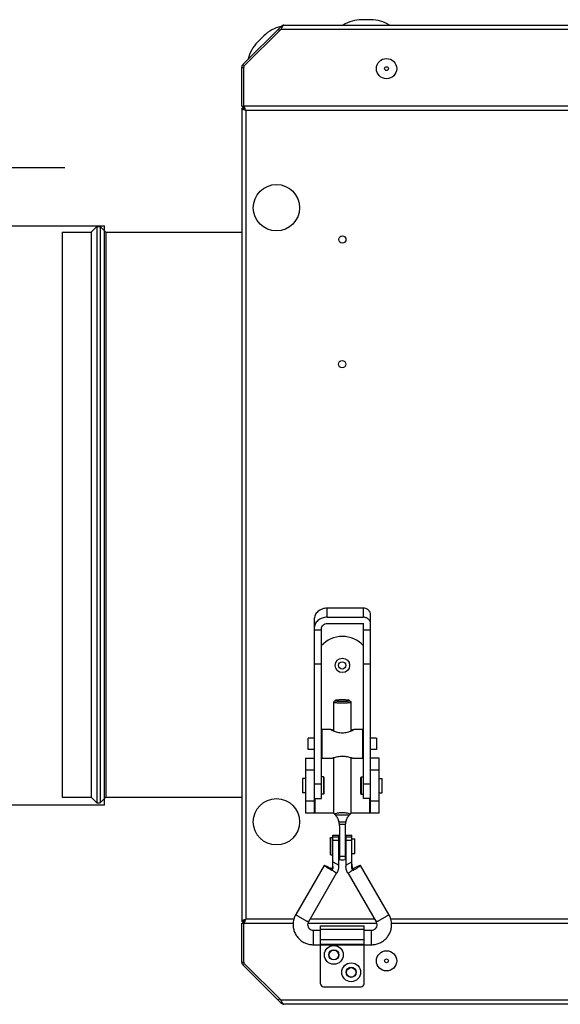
# Model space of a CAD drawing. Header units: millimetres. Extents: x 295542 to 440356, y 17772 to 133669.
# Tile 14 of 73: x 314569 to 314756, y 22047 to 22387. Entities that reach past the tile are written whole.
import ezdxf

# ---------------------------------------------------------------- set-up
doc = ezdxf.new("R2010")
doc.units = ezdxf.units.MM
doc.layers.add('0_centrale', color=130, linetype='Continuous')
doc.layers.add('FLUID-N1', color=7, linetype='Continuous')

# ---------------------------------------------------------------- blocks, each defined once
blk = doc.blocks.new('*U415')
at = {"color": 160, "linetype": 'Continuous', "lineweight": -2}
for p, q in [((-100, 0, 100), (-100, 0, -100)), ((100, 0, -100), (100, 0, 100))]:
    blk.add_line(p, q, dxfattribs=at)
at = {"color": 0, "linetype": 'ByBlock', "lineweight": -2}
for p, q in [((100, 0, -100), (-100, 0, -100)), ((-100, 0, 100), (-50, 0, 100)), ((-50, 0, 100), (-4, 0, 100)), ((72.12, 0, 120), (-12.73, 0, 120)), ((-4, 0, 100), (-4, 0, 124)), ((4, 0, 124), (-4, 0, 124)), ((-4, 0, 100), (4, 0, 100)), ((4, 0, 124), (4, 0, 100)), ((4, 0, 100), (50, 0, 100)), ((50, 0, 100), (100, 0, 100)), ((86.27, 0, 120), (72.12, 0, 120))]:
    blk.add_line(p, q, dxfattribs=at)

msp = doc.modelspace()

# ---------------------------------------------------------------- linework, layer by layer
at = {"layer": '0_centrale'}
for p, q in [((314690.573, 22386.679, -38274), (314687.478, 22386.679, -38274)), ((314646.435, 22371.188, -38274), (314659.615, 22384.368, -38274)), ((314646.93, 22370.693, -38274), (314659.615, 22383.378, -38274)), ((314658.625, 22383.378, -38274), (314659.12, 22382.883, -38274)), ((314659.615, 22384.368, -38274), (314659.932, 22384.051, -38274)), ((314659.615, 22383.378, -38274), (315382.435, 22383.378, -38274)), ((314660.605, 22384.778, -38274), (315381.445, 22384.778, -38274)), ((314653.701, 22381.142, -38274), (314651.513, 22378.954, -38274)), ((314646.025, 22370.198, -38274), (314646.725, 22370.198, -38274)), ((314646.025, 22356.778, -38274), (314646.025, 22370.198, -38274)), ((314646.435, 22371.188, -38274), (314646.93, 22370.693, -38274)), ((314646.725, 22370.198, -38274), (314646.93, 22370.693, -38274)), ((314646.725, 22356.778, -38274), (314646.725, 22370.198, -38274)), ((314646.025, 22356.778, -38274), (314646.725, 22356.778, -38274)), ((314646.025, 22356.078, -38274), (314646.725, 22356.078, -38274)), ((314646.025, 22356.078, -38274), (314646.025, 22075.478, -38274)), ((315395.325, 22356.778, -38274), (314646.725, 22356.778, -38274)), ((314646.725, 22356.778, -38274), (314646.725, 22356.078, -38274)), ((315394.625, 22355.378, -38274), (314647.425, 22355.378, -38274)), ((314647.425, 22355.378, -38274), (314647.425, 22076.178, -38274)), ((314594.025, 22313.278, -38274), (314596.025, 22315.278, -38274)), ((314596.025, 22315.278, -38274), (314597.155, 22315.278, -38274)), ((314596.025, 22315.278, -38274), (314596.025, 22116.278, -38274)), ((314597.155, 22315.278, -38274), (314599.155, 22313.278, -38274)), ((314597.155, 22315.278, -38274), (314597.155, 22116.278, -38274)), ((314584.025, 22313.278, -38274), (314594.025, 22313.278, -38274)), ((314584.025, 22313.278, -38274), (314584.025, 22118.278, -38274)), ((314594.025, 22313.278, -38274), (314594.025, 22118.278, -38274)), ((314599.155, 22313.278, -38274), (314646.025, 22313.278, -38274)), ((314599.155, 22313.278, -38274), (314599.155, 22118.278, -38274)), ((314687.925, 22183.532, -38274), (314675.525, 22183.532, -38274)), ((314675.525, 22180.411, -38274), (314675.525, 22183.532, -38274)), ((314687.925, 22183.532, -38274), (314687.925, 22180.411, -38274)), ((314671.025, 22179.585, -38274), (314671.025, 22124.378, -38274)), ((314675.525, 22180.411, -38274), (314687.925, 22180.411, -38274)), ((314690.525, 22124.365, -38274), (314690.525, 22181.251, -38274)), ((314671.025, 22176.002, -38274), (314673.525, 22176.002, -38274)), ((314673.525, 22117.778, -38274), (314673.525, 22176.464, -38274)), ((314675.525, 22178.218, -38274), (314687.925, 22178.218, -38274)), ((314688.025, 22117.778, -38274), (314688.025, 22178.131, -38274)), ((314688.025, 22176.002, -38274), (314690.525, 22176.002, -38274)), ((314673.525, 22164.203, -38274), (314671.025, 22164.203, -38274)), ((314690.525, 22164.203, -38274), (314688.025, 22164.203, -38274)), ((314678.27, 22151.628, -38274), (314677.789, 22151.152, -38274)), ((314678.287, 22151.645, -38274), (314678.275, 22151.623, -38274)), ((314683.275, 22151.623, -38274), (314683.264, 22151.645, -38274)), ((314683.281, 22151.628, -38274), (314683.762, 22151.152, -38274)), ((314677.789, 22151.152, -38274), (314677.775, 22151.125, -38274)), ((314677.775, 22151.125, -38274), (314677.775, 22141.08, -38274)), ((314683.775, 22151.125, -38274), (314683.762, 22151.152, -38274)), ((314683.775, 22141.08, -38274), (314683.775, 22151.125, -38274)), ((314676.826, 22141.69, -38274), (314673.775, 22141.69, -38274)), ((314673.775, 22131.69, -38274), (314673.775, 22141.69, -38274)), ((314687.775, 22141.69, -38274), (314684.725, 22141.69, -38274)), ((314687.775, 22141.69, -38274), (314687.775, 22131.69, -38274)), ((314671.025, 22138.69, -38274), (314669.025, 22138.69, -38274)), ((314669.025, 22134.69, -38274), (314669.025, 22138.69, -38274)), ((314673.775, 22138.69, -38274), (314673.525, 22138.69, -38274)), ((314688.025, 22138.69, -38274), (314687.775, 22138.69, -38274)), ((314692.525, 22138.69, -38274), (314690.525, 22138.69, -38274)), ((314692.525, 22138.69, -38274), (314692.525, 22134.69, -38274)), ((314671.025, 22134.69, -38274), (314669.025, 22134.69, -38274)), ((314673.775, 22134.69, -38274), (314673.525, 22134.69, -38274)), ((314688.025, 22134.69, -38274), (314687.775, 22134.69, -38274)), ((314692.525, 22134.69, -38274), (314690.525, 22134.69, -38274)), ((314668.035, 22131.778, -38274), (314671.035, 22131.778, -38274)), ((314668.035, 22131.778, -38274), (314668.035, 22112.778, -38274)), ((314676.826, 22131.69, -38274), (314673.775, 22131.69, -38274)), ((314677.775, 22131.93, -38274), (314677.775, 22112.798, -38274)), ((314683.775, 22112.798, -38274), (314683.775, 22131.93, -38274)), ((314687.775, 22131.69, -38274), (314684.725, 22131.69, -38274)), ((314693.515, 22131.778, -38274), (314690.515, 22131.778, -38274)), ((314693.515, 22112.778, -38274), (314693.515, 22131.778, -38274)), ((314671.035, 22127.563, -38274), (314668.035, 22127.563, -38274)), ((314671.035, 22127.563, -38274), (314671.035, 22112.778, -38274)), ((314693.515, 22127.563, -38274), (314690.515, 22127.563, -38274)), ((314690.515, 22112.778, -38274), (314690.515, 22127.563, -38274)), ((314668.025, 22124.778, -38274), (314667.025, 22124.778, -38274)), ((314667.025, 22124.778, -38274), (314667.025, 22119.778, -38274)), ((314674.225, 22125.278, -38274), (314673.525, 22125.278, -38274)), ((314674.525, 22124.978, -38274), (314674.225, 22125.278, -38274)), ((314674.225, 22125.278, -38274), (314674.225, 22119.278, -38274)), ((314674.525, 22119.578, -38274), (314674.525, 22124.977, -38274)), ((314687.025, 22124.978, -38274), (314687.325, 22125.278, -38274)), ((314687.025, 22124.977, -38274), (314687.025, 22119.578, -38274)), ((314687.325, 22125.278, -38274), (314688.025, 22125.278, -38274)), ((314687.325, 22119.278, -38274), (314687.325, 22125.278, -38274)), ((314693.525, 22124.778, -38274), (314694.525, 22124.778, -38274)), ((314694.525, 22119.778, -38274), (314694.525, 22124.778, -38274)), ((314673.525, 22122.772, -38274), (314671.025, 22122.772, -38274)), ((314690.525, 22122.772, -38274), (314688.025, 22122.772, -38274)), ((314584.025, 22118.278, -38274), (314594.025, 22118.278, -38274)), ((314594.025, 22118.278, -38274), (314596.025, 22116.278, -38274)), ((314597.155, 22116.278, -38274), (314599.155, 22118.278, -38274)), ((314599.155, 22118.278, -38274), (314646.025, 22118.278, -38274)), ((314668.025, 22119.778, -38274), (314667.025, 22119.778, -38274)), ((314671.025, 22117.778, -38274), (314673.525, 22117.778, -38274)), ((314671.235, 22117.778, -38274), (314671.235, 22112.778, -38274)), ((314674.225, 22119.278, -38274), (314673.525, 22119.278, -38274)), ((314674.525, 22119.578, -38274), (314674.225, 22119.278, -38274)), ((314687.025, 22119.578, -38274), (314687.325, 22119.278, -38274)), ((314687.325, 22119.278, -38274), (314688.025, 22119.278, -38274)), ((314690.525, 22117.778, -38274), (314688.025, 22117.778, -38274)), ((314690.315, 22112.778, -38274), (314690.315, 22117.778, -38274)), ((314693.525, 22119.778, -38274), (314694.525, 22119.778, -38274)), ((314596.025, 22116.278, -38274), (314597.155, 22116.278, -38274)), ((314668.035, 22116.993, -38274), (314671.035, 22116.993, -38274)), ((314690.515, 22116.993, -38274), (314693.515, 22116.993, -38274)), ((314677.775, 22112.778, -38274), (314668.035, 22112.778, -38274)), ((314693.515, 22112.778, -38274), (314683.775, 22112.778, -38274)), ((314679.775, 22108.406, -38274), (314679.775, 22096.612, -38274)), ((314681.775, 22108.406, -38274), (314681.775, 22096.612, -38274)), ((314676.525, 22104.049, -38274), (314676.825, 22104.349, -38274)), ((314676.525, 22104.049, -38274), (314676.525, 22098.65, -38274)), ((314676.825, 22104.349, -38274), (314677.525, 22104.349, -38274)), ((314676.825, 22098.349, -38274), (314676.825, 22104.349, -38274)), ((314677.525, 22105.169, -38274), (314679.525, 22105.169, -38274)), ((314677.525, 22094.331, -38274), (314677.525, 22105.169, -38274)), ((314677.525, 22105.165, -38274), (314679.525, 22105.165, -38274)), ((314679.525, 22104.502, -38274), (314677.525, 22104.502, -38274)), ((314679.525, 22094.297, -38274), (314679.525, 22105.169, -38274)), ((314682.025, 22105.169, -38274), (314684.025, 22105.169, -38274)), ((314682.025, 22105.169, -38274), (314682.025, 22094.297, -38274)), ((314682.025, 22105.165, -38274), (314684.025, 22105.165, -38274)), ((314684.025, 22104.502, -38274), (314682.025, 22104.502, -38274)), ((314684.025, 22094.331, -38274), (314684.025, 22105.169, -38274)), ((314684.025, 22103.849, -38274), (314685.025, 22103.849, -38274)), ((314685.025, 22098.85, -38274), (314685.025, 22103.849, -38274)), ((314677.525, 22103.412, -38274), (314679.525, 22103.412, -38274)), ((314679.525, 22103.349, -38274), (314679.775, 22103.349, -38274)), ((314681.775, 22103.349, -38274), (314682.025, 22103.349, -38274)), ((314682.025, 22103.412, -38274), (314684.025, 22103.412, -38274)), ((314676.525, 22098.649, -38274), (314676.825, 22098.349, -38274)), ((314676.825, 22098.349, -38274), (314677.525, 22098.349, -38274)), ((314679.525, 22099.349, -38274), (314679.775, 22099.349, -38274)), ((314681.775, 22099.349, -38274), (314682.025, 22099.349, -38274)), ((314684.025, 22098.849, -38274), (314685.025, 22098.849, -38274)), ((314674.528, 22094.729, -38274), (314664.716, 22077.81, -38274)), ((314674.525, 22094.719, -38274), (314674.528, 22094.729, -38274)), ((314677.525, 22096.017, -38274), (314679.525, 22094.868, -38274)), ((314682.025, 22094.868, -38274), (314684.025, 22096.017, -38274)), ((314687.025, 22094.719, -38274), (314687.023, 22094.729, -38274)), ((314696.835, 22077.81, -38274), (314687.023, 22094.729, -38274)), ((314678.791, 22092.114, -38274), (314669.041, 22075.302, -38274)), ((314677.123, 22092.994, -38274), (314677.123, 22093.458, -38274)), ((314678.245, 22092.428, -38274), (314678.861, 22092.074, -38274)), ((314682.69, 22092.074, -38274), (314683.306, 22092.428, -38274)), ((314692.51, 22075.302, -38274), (314682.759, 22092.114, -38274)), ((314684.427, 22093.458, -38274), (314684.427, 22092.994, -38274)), ((314664.713, 22077.8, -38274), (314664.716, 22077.81, -38274)), ((314696.835, 22077.81, -38274), (314696.838, 22077.8, -38274)), ((314646.025, 22075.478, -38274), (314646.725, 22075.478, -38274)), ((314646.025, 22074.778, -38274), (314646.725, 22074.778, -38274)), ((314646.025, 22061.358, -38274), (314646.025, 22074.778, -38274)), ((314646.725, 22074.778, -38274), (314646.725, 22075.478, -38274)), ((314646.725, 22074.778, -38274), (314663.775, 22074.778, -38274)), ((314646.725, 22061.358, -38274), (314646.725, 22074.778, -38274)), ((314664.055, 22076.178, -38274), (314647.425, 22076.178, -38274)), ((314668.835, 22074.778, -38274), (314692.716, 22074.778, -38274)), ((314692.002, 22076.178, -38274), (314669.549, 22076.178, -38274)), ((314673.275, 22073.836, -38274), (314688.275, 22073.836, -38274)), ((314673.275, 22067.579, -38274), (314673.275, 22073.836, -38274)), ((314688.275, 22067.579, -38274), (314688.275, 22073.836, -38274)), ((315346.555, 22076.178, -38274), (314697.495, 22076.178, -38274)), ((314697.775, 22074.778, -38274), (315346.275, 22074.778, -38274)), ((314670.775, 22072.336, -38274), (314673.275, 22072.336, -38274)), ((314670.775, 22067.336, -38274), (314670.775, 22072.336, -38274)), ((314673.275, 22072.664, -38274), (314688.275, 22072.664, -38274)), ((314688.275, 22072.336, -38274), (314690.775, 22072.336, -38274)), ((314690.775, 22072.336, -38274), (314690.775, 22067.336, -38274)), ((314670.775, 22067.336, -38274), (314690.775, 22067.336, -38274)), ((314688.275, 22068.993, -38274), (314673.275, 22068.993, -38274)), ((314673.275, 22067.579, -38274), (314688.275, 22067.579, -38274)), ((314673.275, 22053.836, -38274), (314673.275, 22067.336, -38274)), ((314688.275, 22053.836, -38274), (314688.275, 22067.336, -38274)), ((314646.025, 22061.358, -38274), (314646.725, 22061.358, -38274)), ((314646.435, 22060.368, -38274), (314646.93, 22060.863, -38274)), ((314659.615, 22047.188, -38274), (314646.435, 22060.368, -38274)), ((314646.93, 22060.863, -38274), (314646.725, 22061.358, -38274)), ((314659.615, 22048.178, -38274), (314646.93, 22060.863, -38274)), ((314674.275, 22052.836, -38274), (314687.275, 22052.836, -38274)), ((314658.625, 22048.178, -38274), (314659.12, 22048.673, -38274)), ((315382.435, 22048.178, -38274), (314659.615, 22048.178, -38274)), ((314659.615, 22047.188, -38274), (314659.932, 22047.505, -38274)), ((315381.445, 22046.778, -38274), (314660.605, 22046.778, -38274))]:
    msp.add_line(p, q, dxfattribs=at)
for centre, radius in [((314696.025, 22369.778, -38274), 3.5), ((314696.025, 22369.778, -38274), 0.65), ((314658.025, 22321.778, -38274), 8), ((314680.775, 22310.778, -38274), 1.25), ((314680.725, 22267.778, -38274), 1.25), ((314680.775, 22163.778, -38274), 2.5), ((314680.725, 22163.778, -38274), 1.25), ((314658.025, 22109.778, -38274), 8), ((314677.825, 22063.836, -38274), 3.25), ((314677.825, 22063.836, -38274), 1.75), ((314677.825, 22063.778, -38274), 1.65), ((314696.025, 22061.778, -38274), 3.5), ((314683.825, 22057.836, -38274), 3.25), ((314683.825, 22057.836, -38274), 1.75), ((314696.025, 22061.778, -38274), 0.65), ((314683.825, 22057.778, -38274), 1.65)]:
    msp.add_circle(centre, radius, dxfattribs=at)
for centre, radius, start, end in [((314687.478, 22374.778, -38274), 11.901, 90, 122.83213), ((314690.573, 22374.778, -38274), 11.901, 57.16787, 90), ((314662.117, 22372.727, -38274), 11.901, 102.16787, 135), ((314660.605, 22383.378, -38274), 1.4, 90, 135), ((314662.097, 22383.104, -38274), 2.355, 145.91275, 147.54259), ((314659.928, 22370.538, -38274), 11.901, 135, 167.83213), ((314647.425, 22370.198, -38274), 1.4, 135, 180), ((314647.425, 22370.198, -38274), 0.7, 135, 180), ((314647.425, 22355.378, -38274), 1.4, 120.63368, 149.36098), ((314647.425, 22355.378, -38274), 0.7, 127.00199, 142.97505), ((314680.775, 22164.028, -38274), 9.75, 41.70524, 138.29449), ((314674.496, 22108.374, -38274), 5.281, 5.91626, 9.14781), ((314674.79, 22108.405, -38274), 4.985, 0.0071, 5.9047), ((314680.775, 22288.414, -38274), 179.499, 269.67236, 270.32764), ((314686.76, 22108.405, -38274), 4.985, 174.09536, 179.99269), ((314687.05, 22108.374, -38274), 5.277, 170.99084, 174.08467), ((314680.775, 22128.516, -38274), 30.579, 268.12597, 271.87403), ((314674.56, 22094.944, -38274), 2.964, 329.89183, 332.87068), ((314673.856, 22095.151, -38274), 3.673, 347.24051, 349.94271), ((314687.665, 22095.145, -38274), 3.642, 190.05371, 192.77056), ((314686.991, 22094.944, -38274), 2.964, 207.12932, 210.10817), ((314674.517, 22094.506, -38274), 3.013, 329.89035, 332.81754), ((314687.034, 22094.506, -38274), 3.013, 207.18246, 210.10964), ((314670.739, 22074.316, -38274), 6.963, 149.8801, 179.99835), ((314690.812, 22074.316, -38274), 6.963, 0.00159, 30.1199), ((314647.425, 22076.178, -38274), 1.4, 210.63902, 239.36632), ((314647.425, 22076.178, -38274), 0.7, 217.02495, 232.99801), ((314670.741, 22074.315, -38274), 1.965, 149.87259, 179.95091), ((314690.81, 22074.315, -38274), 1.965, 0.04908, 30.12739), ((314647.425, 22061.358, -38274), 1.4, 180, 225), ((314647.425, 22061.358, -38274), 0.7, 180, 225), ((314674.275, 22053.836, -38274), 1, 180, 270), ((314687.275, 22053.836, -38274), 1, 270, 0), ((314660.605, 22048.178, -38274), 1.4, 225, 270), ((314662.097, 22048.452, -38274), 2.355, 212.45741, 214.08725)]:
    msp.add_arc(centre, radius, start, end, dxfattribs=at)
for points in [[(314659.78, 22383.74, -38274), (314659.724, 22383.62, -38274), (314659.67, 22383.499, -38274), (314659.615, 22383.378, -38274)], [(314683.17, 22112.081, -38274), (314682.372, 22112.074, -38274), (314680.775, 22112.073, -38274), (314679.179, 22112.074, -38274), (314678.381, 22112.081, -38274)], [(314679.595, 22109.756, -38274), (314679.986, 22109.804, -38274), (314680.775, 22109.847, -38274), (314681.565, 22109.804, -38274), (314681.956, 22109.756, -38274)], [(314659.78, 22047.815, -38274), (314659.724, 22047.936, -38274), (314659.67, 22048.057, -38274), (314659.615, 22048.178, -38274)]]:
    msp.add_open_spline(points, degree=3, dxfattribs=at)
for points, knots in [([(314659.945, 22384.078, -38274), (314659.931, 22384.051, -38274), (314659.874, 22383.939, -38274), (314659.82, 22383.826, -38274), (314659.78, 22383.74, -38274)], [0, 0, 0, 0, 0.2413837, 1, 1, 1, 1]), ([(314660.11, 22384.368, -38274), (314660.096, 22384.346, -38274), (314660.038, 22384.251, -38274), (314659.985, 22384.153, -38274), (314659.945, 22384.078, -38274)], [0, 0, 0, 0, 0.2354716, 1, 1, 1, 1]), ([(314660.605, 22384.778, -38274), (314660.566, 22384.778, -38274), (314660.457, 22384.754, -38274), (314660.296, 22384.627, -38274), (314660.198, 22384.499, -38274), (314660.147, 22384.424, -38274)], [0, 0, 0, 0, 0.1951719, 0.5442815, 1, 1, 1, 1]), ([(314646.213, 22355.844, -38274), (314646.185, 22355.862, -38274), (314646.104, 22355.918, -38274), (314646.025, 22356.009, -38274), (314646.025, 22356.078, -38274)], [0, 0, 0, 0, 0.3271828, 1, 1, 1, 1]), ([(314646.725, 22355.611, -38274), (314646.674, 22355.63, -38274), (314646.499, 22355.697, -38274), (314646.326, 22355.773, -38274), (314646.213, 22355.844, -38274)], [0, 0, 0, 0, 0.2891254, 1, 1, 1, 1]), ([(314646.959, 22356.59, -38274), (314646.941, 22356.618, -38274), (314646.885, 22356.699, -38274), (314646.794, 22356.778, -38274), (314646.725, 22356.778, -38274)], [0, 0, 0, 0, 0.3271828, 1, 1, 1, 1]), ([(314647.425, 22355.378, -38274), (314647.317, 22355.548, -38274), (314647.155, 22355.828, -38274), (314646.861, 22356.078, -38274), (314646.725, 22356.078, -38274)], [0, 0, 0, 0, 0.5990511, 1, 1, 1, 1]), ([(314647.425, 22355.378, -38274), (314647.255, 22355.486, -38274), (314646.975, 22355.648, -38274), (314646.725, 22355.943, -38274), (314646.725, 22356.078, -38274)], [0, 0, 0, 0, 0.5990511, 1, 1, 1, 1]), ([(314647.425, 22355.378, -38274), (314647.364, 22355.397, -38274), (314647.13, 22355.472, -38274), (314646.896, 22355.548, -38274), (314646.725, 22355.611, -38274)], [0, 0, 0, 0, 0.2599364, 1, 1, 1, 1]), ([(314647.192, 22356.078, -38274), (314647.173, 22356.129, -38274), (314647.106, 22356.304, -38274), (314647.03, 22356.478, -38274), (314646.959, 22356.59, -38274)], [0, 0, 0, 0, 0.2891254, 1, 1, 1, 1]), ([(314647.425, 22355.378, -38274), (314647.406, 22355.439, -38274), (314647.331, 22355.673, -38274), (314647.255, 22355.907, -38274), (314647.192, 22356.078, -38274)], [0, 0, 0, 0, 0.2599364, 1, 1, 1, 1]), ([(314675.525, 22183.532, -38274), (314674.943, 22183.532, -38274), (314673.786, 22183.336, -38274), (314672.526, 22182.609, -38274), (314671.766, 22181.8, -38274), (314671.344, 22181.112, -38274), (314671.084, 22180.364, -38274), (314671.025, 22179.843, -38274), (314671.025, 22179.585, -38274)], [0, 0, 0, 0, 0.2641826, 0.5199077, 0.6437035, 0.7644713, 0.8828997, 1, 1, 1, 1]), ([(314690.525, 22181.251, -38274), (314690.525, 22181.4, -38274), (314690.491, 22181.702, -38274), (314690.29, 22182.282, -38274), (314689.792, 22182.923, -38274), (314688.931, 22183.418, -38274), (314688.262, 22183.532, -38274), (314687.925, 22183.532, -38274)], [0, 0, 0, 0, 0.1172234, 0.2358397, 0.4794246, 0.7354689, 1, 1, 1, 1]), ([(314675.525, 22180.411, -38274), (314674.943, 22180.411, -38274), (314673.786, 22180.215, -38274), (314672.526, 22179.488, -38274), (314671.766, 22178.679, -38274), (314671.344, 22177.992, -38274), (314671.084, 22177.244, -38274), (314671.025, 22176.722, -38274), (314671.025, 22176.464, -38274)], [0, 0, 0, 0, 0.2641826, 0.5199077, 0.6437035, 0.7644713, 0.8828997, 1, 1, 1, 1]), ([(314690.525, 22178.131, -38274), (314690.525, 22178.28, -38274), (314690.491, 22178.581, -38274), (314690.29, 22179.162, -38274), (314689.792, 22179.803, -38274), (314688.931, 22180.297, -38274), (314688.262, 22180.411, -38274), (314687.925, 22180.411, -38274)], [0, 0, 0, 0, 0.1172234, 0.2358397, 0.4794246, 0.7354689, 1, 1, 1, 1]), ([(314673.525, 22176.464, -38274), (314673.525, 22176.693, -38274), (314673.635, 22177.167, -38274), (314674.089, 22177.749, -38274), (314674.752, 22178.131, -38274), (314675.266, 22178.218, -38274), (314675.525, 22178.218, -38274)], [0, 0, 0, 0, 0.2347405, 0.4786758, 0.7350884, 1, 1, 1, 1]), ([(314687.925, 22178.218, -38274), (314687.95, 22178.218, -38274), (314688.001, 22178.202, -38274), (314688.025, 22178.154, -38274), (314688.025, 22178.131, -38274)], [0, 0, 0, 0, 0.5231008, 1, 1, 1, 1]), ([(314678.275, 22151.623, -38274), (314678.275, 22151.609, -38274), (314678.313, 22151.576, -38274), (314678.349, 22151.565, -38274), (314678.375, 22151.556, -38274)], [0, 0, 0, 0, 0.3387711, 1, 1, 1, 1]), ([(314683.264, 22151.645, -38274), (314683.255, 22151.654, -38274), (314683.226, 22151.671, -38274), (314683.143, 22151.702, -38274), (314682.987, 22151.735, -38274), (314682.746, 22151.77, -38274), (314682.438, 22151.801, -38274), (314682.075, 22151.826, -38274), (314681.514, 22151.852, -38274), (314680.775, 22151.864, -38274), (314680.037, 22151.852, -38274), (314679.476, 22151.826, -38274), (314679.113, 22151.801, -38274), (314678.805, 22151.77, -38274), (314678.564, 22151.735, -38274), (314678.408, 22151.702, -38274), (314678.324, 22151.671, -38274), (314678.296, 22151.654, -38274), (314678.287, 22151.645, -38274)], [0, 0, 0, 0, 0.0077776, 0.0192165, 0.0535244, 0.1025145, 0.1647444, 0.2381963, 0.3204202, 0.5000004, 0.6795805, 0.7618042, 0.8352559, 0.8974858, 0.9464759, 0.9807836, 0.9922225, 1, 1, 1, 1]), ([(314678.375, 22151.556, -38274), (314678.422, 22151.541, -38274), (314678.537, 22151.515, -38274), (314678.836, 22151.469, -38274), (314679.326, 22151.426, -38274), (314680.012, 22151.393, -38274), (314680.776, 22151.382, -38274), (314681.54, 22151.393, -38274), (314682.226, 22151.426, -38274), (314682.715, 22151.469, -38274), (314683.015, 22151.515, -38274), (314683.129, 22151.541, -38274), (314683.176, 22151.556, -38274)], [0, 0, 0, 0, 0.0305759, 0.0728834, 0.1886655, 0.3360227, 0.5000551, 0.6640796, 0.8114136, 0.9271603, 0.9694466, 1, 1, 1, 1]), ([(314683.176, 22151.556, -38274), (314683.202, 22151.565, -38274), (314683.238, 22151.577, -38274), (314683.275, 22151.609, -38274), (314683.275, 22151.623, -38274)], [0, 0, 0, 0, 0.6611205, 1, 1, 1, 1]), ([(314677.775, 22151.125, -38274), (314677.775, 22151.11, -38274), (314677.799, 22151.087, -38274), (314677.836, 22151.067, -38274), (314677.862, 22151.057, -38274), (314677.878, 22151.051, -38274)], [0, 0, 0, 0, 0.3466618, 0.6300991, 1, 1, 1, 1]), ([(314677.878, 22151.051, -38274), (314677.931, 22151.032, -38274), (314678.066, 22151.001, -38274), (314678.302, 22150.962, -38274), (314678.605, 22150.927, -38274), (314679.115, 22150.884, -38274), (314679.845, 22150.85, -38274), (314680.775, 22150.836, -38274), (314681.706, 22150.85, -38274), (314682.436, 22150.884, -38274), (314682.946, 22150.927, -38274), (314683.249, 22150.962, -38274), (314683.485, 22151.001, -38274), (314683.619, 22151.032, -38274), (314683.673, 22151.051, -38274)], [0, 0, 0, 0, 0.029348, 0.0708366, 0.1235512, 0.1861727, 0.3343823, 0.5, 0.6656177, 0.8138273, 0.8764488, 0.9291634, 0.970652, 1, 1, 1, 1]), ([(314683.673, 22151.051, -38274), (314683.688, 22151.057, -38274), (314683.715, 22151.067, -38274), (314683.752, 22151.087, -38274), (314683.775, 22151.11, -38274), (314683.775, 22151.125, -38274)], [0, 0, 0, 0, 0.3699009, 0.6533382, 1, 1, 1, 1]), ([(314676.808, 22141.617, -38274), (314676.798, 22141.627, -38274), (314676.784, 22141.641, -38274), (314676.771, 22141.672, -38274), (314676.796, 22141.691, -38274), (314676.814, 22141.69, -38274), (314676.826, 22141.69, -38274)], [0, 0, 0, 0, 0.3413331, 0.5366137, 0.7046813, 1, 1, 1, 1]), ([(314677.764, 22141.08, -38274), (314677.652, 22141.13, -38274), (314677.446, 22141.228, -38274), (314677.17, 22141.373, -38274), (314676.98, 22141.486, -38274), (314676.867, 22141.566, -38274), (314676.824, 22141.601, -38274), (314676.808, 22141.617, -38274)], [0, 0, 0, 0, 0.333633, 0.6226861, 0.8507862, 0.9362746, 1, 1, 1, 1]), ([(314676.826, 22141.69, -38274), (314676.835, 22141.69, -38274), (314676.883, 22141.687, -38274), (314676.931, 22141.678, -38274), (314676.969, 22141.67, -38274)], [0, 0, 0, 0, 0.1914962, 1, 1, 1, 1]), ([(314676.969, 22141.67, -38274), (314677.083, 22141.646, -38274), (314677.348, 22141.572, -38274), (314677.612, 22141.496, -38274), (314677.764, 22141.452, -38274)], [0, 0, 0, 0, 0.4262936, 1, 1, 1, 1]), ([(314683.787, 22141.452, -38274), (314683.939, 22141.496, -38274), (314684.202, 22141.572, -38274), (314684.467, 22141.646, -38274), (314684.582, 22141.67, -38274)], [0, 0, 0, 0, 0.5737122, 1, 1, 1, 1]), ([(314684.743, 22141.617, -38274), (314684.726, 22141.601, -38274), (314684.684, 22141.566, -38274), (314684.571, 22141.486, -38274), (314684.381, 22141.373, -38274), (314684.105, 22141.228, -38274), (314683.899, 22141.13, -38274), (314683.787, 22141.08, -38274)], [0, 0, 0, 0, 0.0637254, 0.1492139, 0.3773139, 0.666367, 1, 1, 1, 1]), ([(314684.582, 22141.67, -38274), (314684.596, 22141.673, -38274), (314684.644, 22141.682, -38274), (314684.691, 22141.69, -38274), (314684.725, 22141.69, -38274)], [0, 0, 0, 0, 0.3075704, 1, 1, 1, 1]), ([(314684.725, 22141.69, -38274), (314684.736, 22141.69, -38274), (314684.755, 22141.691, -38274), (314684.78, 22141.672, -38274), (314684.767, 22141.641, -38274), (314684.753, 22141.627, -38274), (314684.743, 22141.617, -38274)], [0, 0, 0, 0, 0.2953191, 0.4633865, 0.6586675, 1, 1, 1, 1]), ([(314680.775, 22140.388, -38274), (314680.5, 22140.388, -38274), (314679.955, 22140.425, -38274), (314678.936, 22140.622, -38274), (314678.213, 22140.879, -38274), (314677.764, 22141.08, -38274)], [0, 0, 0, 0, 0.2653826, 0.5252168, 1, 1, 1, 1]), ([(314683.787, 22141.08, -38274), (314683.338, 22140.879, -38274), (314682.615, 22140.622, -38274), (314681.596, 22140.425, -38274), (314681.051, 22140.388, -38274), (314680.775, 22140.388, -38274)], [0, 0, 0, 0, 0.4747832, 0.7346174, 1, 1, 1, 1]), ([(314676.826, 22131.69, -38274), (314676.846, 22131.69, -38274), (314676.892, 22131.695, -38274), (314677.01, 22131.717, -38274), (314677.197, 22131.766, -38274), (314677.463, 22131.841, -38274), (314677.658, 22131.897, -38274), (314677.764, 22131.927, -38274)], [0, 0, 0, 0, 0.0612186, 0.144484, 0.370141, 0.6604242, 1, 1, 1, 1]), ([(314677.764, 22131.927, -38274), (314678.224, 22132.058, -38274), (314679.212, 22132.316, -38274), (314680.234, 22132.424, -38274), (314680.775, 22132.424, -38274)], [0, 0, 0, 0, 0.4689792, 1, 1, 1, 1]), ([(314680.775, 22132.424, -38274), (314681.317, 22132.424, -38274), (314682.339, 22132.316, -38274), (314683.327, 22132.058, -38274), (314683.787, 22131.927, -38274)], [0, 0, 0, 0, 0.5310208, 1, 1, 1, 1]), ([(314683.787, 22131.927, -38274), (314683.893, 22131.897, -38274), (314684.088, 22131.841, -38274), (314684.354, 22131.766, -38274), (314684.541, 22131.717, -38274), (314684.658, 22131.695, -38274), (314684.705, 22131.69, -38274), (314684.725, 22131.69, -38274)], [0, 0, 0, 0, 0.3395758, 0.6298591, 0.855516, 0.9387814, 1, 1, 1, 1]), ([(314677.775, 22112.798, -38274), (314677.775, 22112.791, -38274), (314677.78, 22112.776, -38274), (314677.803, 22112.736, -38274), (314677.854, 22112.672, -38274), (314677.94, 22112.576, -38274), (314678.008, 22112.504, -38274), (314678.046, 22112.463, -38274)], [0, 0, 0, 0, 0.0446229, 0.1109483, 0.3137285, 0.611438, 1, 1, 1, 1]), ([(314678.046, 22112.463, -38274), (314678.111, 22112.505, -38274), (314678.262, 22112.585, -38274), (314678.628, 22112.727, -38274), (314679.19, 22112.862, -38274), (314679.95, 22112.961, -38274), (314680.775, 22112.995, -38274), (314681.601, 22112.961, -38274), (314682.361, 22112.862, -38274), (314682.923, 22112.727, -38274), (314683.289, 22112.585, -38274), (314683.439, 22112.505, -38274), (314683.505, 22112.463, -38274)], [0, 0, 0, 0, 0.0416134, 0.0907782, 0.2095272, 0.3492242, 0.5, 0.6507758, 0.7904728, 0.9092218, 0.9583866, 1, 1, 1, 1]), ([(314678.046, 22112.463, -38274), (314678.074, 22112.433, -38274), (314678.189, 22112.309, -38274), (314678.3, 22112.181, -38274), (314678.381, 22112.081, -38274)], [0, 0, 0, 0, 0.2386087, 1, 1, 1, 1]), ([(314678.381, 22112.081, -38274), (314678.638, 22111.766, -38274), (314679.142, 22111.04, -38274), (314679.475, 22110.214, -38274), (314679.595, 22109.756, -38274)], [0, 0, 0, 0, 0.462002, 1, 1, 1, 1]), ([(314681.956, 22109.756, -38274), (314682.076, 22110.214, -38274), (314682.409, 22111.04, -38274), (314682.913, 22111.766, -38274), (314683.17, 22112.081, -38274)], [0, 0, 0, 0, 0.5380014, 1, 1, 1, 1]), ([(314683.17, 22112.081, -38274), (314683.198, 22112.115, -38274), (314683.306, 22112.245, -38274), (314683.419, 22112.371, -38274), (314683.505, 22112.463, -38274)], [0, 0, 0, 0, 0.2597171, 1, 1, 1, 1]), ([(314683.505, 22112.463, -38274), (314683.543, 22112.504, -38274), (314683.611, 22112.576, -38274), (314683.697, 22112.672, -38274), (314683.748, 22112.736, -38274), (314683.77, 22112.776, -38274), (314683.775, 22112.791, -38274), (314683.775, 22112.798, -38274)], [0, 0, 0, 0, 0.3880006, 0.68629, 0.8895879, 0.9555683, 1, 1, 1, 1]), ([(314679.71, 22109.213, -38274), (314679.702, 22109.261, -38274), (314679.671, 22109.443, -38274), (314679.63, 22109.623, -38274), (314679.595, 22109.756, -38274)], [0, 0, 0, 0, 0.2585843, 1, 1, 1, 1]), ([(314681.956, 22109.756, -38274), (314681.944, 22109.712, -38274), (314681.898, 22109.529, -38274), (314681.861, 22109.343, -38274), (314681.839, 22109.201, -38274)], [0, 0, 0, 0, 0.2396634, 1, 1, 1, 1]), ([(314677.123, 22092.994, -38274), (314676.964, 22093.082, -38274), (314676.645, 22093.262, -38274), (314676.178, 22093.537, -38274), (314675.736, 22093.809, -38274), (314675.34, 22094.063, -38274), (314675.05, 22094.261, -38274), (314674.855, 22094.403, -38274), (314674.741, 22094.491, -38274), (314674.65, 22094.567, -38274), (314674.584, 22094.629, -38274), (314674.543, 22094.676, -38274), (314674.525, 22094.707, -38274), (314674.525, 22094.719, -38274)], [0, 0, 0, 0, 0.1746846, 0.3504859, 0.5187658, 0.6714366, 0.8011098, 0.8553419, 0.9016109, 0.9394117, 0.9683946, 0.9884166, 1, 1, 1, 1]), ([(314674.528, 22094.729, -38274), (314674.532, 22094.736, -38274), (314674.56, 22094.744, -38274), (314674.641, 22094.732, -38274), (314674.803, 22094.679, -38274), (314675.055, 22094.572, -38274), (314675.385, 22094.416, -38274), (314675.775, 22094.217, -38274), (314676.207, 22093.985, -38274), (314676.663, 22093.729, -38274), (314676.97, 22093.549, -38274), (314677.123, 22093.458, -38274)], [0, 0, 0, 0, 0.0090787, 0.0257552, 0.0862223, 0.1819868, 0.309075, 0.461797, 0.6331627, 0.8154012, 1, 1, 1, 1]), ([(314677.197, 22093.593, -38274), (314677.237, 22093.695, -38274), (314677.331, 22093.94, -38274), (314677.404, 22094.192, -38274), (314677.438, 22094.34, -38274)], [0, 0, 0, 0, 0.4212704, 1, 1, 1, 1]), ([(314677.525, 22094.331, -38274), (314677.525, 22094.184, -38274), (314677.503, 22093.915, -38274), (314677.416, 22093.564, -38274), (314677.311, 22093.31, -38274), (314677.234, 22093.177, -38274), (314677.197, 22093.129, -38274)], [0, 0, 0, 0, 0.348514, 0.6371313, 0.8560534, 1, 1, 1, 1]), ([(314677.472, 22094.509, -38274), (314677.48, 22094.556, -38274), (314677.511, 22094.754, -38274), (314677.525, 22094.954, -38274), (314677.525, 22095.107, -38274)], [0, 0, 0, 0, 0.2375388, 1, 1, 1, 1]), ([(314678.861, 22092.074, -38274), (314678.865, 22092.071, -38274), (314678.884, 22092.08, -38274), (314678.907, 22092.104, -38274), (314678.943, 22092.146, -38274), (314679.007, 22092.238, -38274), (314679.103, 22092.402, -38274), (314679.222, 22092.657, -38274), (314679.341, 22092.986, -38274), (314679.481, 22093.534, -38274), (314679.525, 22093.985, -38274), (314679.525, 22094.297, -38274)], [0, 0, 0, 0, 0.0067868, 0.0211965, 0.0441793, 0.0757332, 0.1639398, 0.2837992, 0.4322705, 0.604973, 1, 1, 1, 1]), ([(314681.775, 22096.611, -38274), (314681.443, 22096.587, -38274), (314680.775, 22096.571, -38274), (314680.108, 22096.587, -38274), (314679.775, 22096.611, -38274)], [0, 0, 0, 0, 0.5000027, 1, 1, 1, 1]), ([(314682.69, 22092.074, -38274), (314682.685, 22092.071, -38274), (314682.667, 22092.08, -38274), (314682.644, 22092.104, -38274), (314682.608, 22092.146, -38274), (314682.544, 22092.238, -38274), (314682.448, 22092.402, -38274), (314682.329, 22092.658, -38274), (314682.21, 22092.986, -38274), (314682.069, 22093.534, -38274), (314682.025, 22093.985, -38274), (314682.025, 22094.297, -38274)], [0, 0, 0, 0, 0.006775, 0.0211849, 0.0441671, 0.0757174, 0.1639256, 0.2837942, 0.4322576, 0.6049761, 1, 1, 1, 1]), ([(314684.025, 22095.107, -38274), (314684.025, 22095.055, -38274), (314684.03, 22094.854, -38274), (314684.053, 22094.655, -38274), (314684.079, 22094.509, -38274)], [0, 0, 0, 0, 0.2613586, 1, 1, 1, 1]), ([(314684.354, 22093.129, -38274), (314684.317, 22093.177, -38274), (314684.24, 22093.31, -38274), (314684.135, 22093.564, -38274), (314684.047, 22093.915, -38274), (314684.025, 22094.184, -38274), (314684.025, 22094.331, -38274)], [0, 0, 0, 0, 0.1439623, 0.3628827, 0.6514836, 1, 1, 1, 1]), ([(314684.113, 22094.34, -38274), (314684.147, 22094.192, -38274), (314684.22, 22093.94, -38274), (314684.314, 22093.695, -38274), (314684.354, 22093.593, -38274)], [0, 0, 0, 0, 0.5787545, 1, 1, 1, 1]), ([(314687.023, 22094.729, -38274), (314687.018, 22094.736, -38274), (314686.991, 22094.744, -38274), (314686.91, 22094.732, -38274), (314686.748, 22094.679, -38274), (314686.496, 22094.572, -38274), (314686.166, 22094.416, -38274), (314685.776, 22094.217, -38274), (314685.343, 22093.985, -38274), (314684.888, 22093.729, -38274), (314684.581, 22093.549, -38274), (314684.427, 22093.458, -38274)], [0, 0, 0, 0, 0.0090787, 0.0257552, 0.0862223, 0.1819868, 0.309075, 0.461797, 0.6331627, 0.8154012, 1, 1, 1, 1]), ([(314684.427, 22092.994, -38274), (314684.587, 22093.082, -38274), (314684.906, 22093.262, -38274), (314685.373, 22093.537, -38274), (314685.815, 22093.809, -38274), (314686.211, 22094.063, -38274), (314686.501, 22094.261, -38274), (314686.696, 22094.403, -38274), (314686.81, 22094.491, -38274), (314686.901, 22094.567, -38274), (314686.967, 22094.629, -38274), (314687.008, 22094.676, -38274), (314687.025, 22094.707, -38274), (314687.025, 22094.719, -38274)], [0, 0, 0, 0, 0.1746846, 0.3504859, 0.5187658, 0.6714366, 0.8011098, 0.8553419, 0.9016109, 0.9394117, 0.9683946, 0.9884166, 1, 1, 1, 1]), ([(314677.197, 22093.129, -38274), (314677.39, 22093.005, -38274), (314677.661, 22092.815, -38274), (314678.006, 22092.575, -38274), (314678.167, 22092.472, -38274), (314678.245, 22092.428, -38274)], [0, 0, 0, 0, 0.5458426, 0.787021, 1, 1, 1, 1]), ([(314684.354, 22093.129, -38274), (314684.161, 22093.005, -38274), (314683.889, 22092.815, -38274), (314683.544, 22092.575, -38274), (314683.384, 22092.472, -38274), (314683.306, 22092.428, -38274)], [0, 0, 0, 0, 0.5458852, 0.7870139, 1, 1, 1, 1]), ([(314669.041, 22075.302, -38274), (314669.037, 22075.295, -38274), (314669.014, 22075.287, -38274), (314668.947, 22075.294, -38274), (314668.814, 22075.334, -38274), (314668.606, 22075.418, -38274), (314668.333, 22075.543, -38274), (314668.005, 22075.704, -38274), (314667.635, 22075.897, -38274), (314667.237, 22076.115, -38274), (314666.825, 22076.348, -38274), (314666.416, 22076.589, -38274), (314666.023, 22076.829, -38274), (314665.662, 22077.058, -38274), (314665.346, 22077.268, -38274), (314665.086, 22077.451, -38274), (314664.911, 22077.585, -38274), (314664.808, 22077.675, -38274), (314664.757, 22077.726, -38274), (314664.726, 22077.765, -38274), (314664.713, 22077.79, -38274), (314664.713, 22077.8, -38274)], [0, 0, 0, 0, 0.0045586, 0.0124953, 0.0408872, 0.085903, 0.1461436, 0.2194669, 0.3031834, 0.3942195, 0.4892066, 0.5846264, 0.6769521, 0.7627597, 0.8388931, 0.9025652, 0.9514717, 0.9698696, 0.9840352, 0.9939786, 1, 1, 1, 1]), ([(314696.838, 22077.8, -38274), (314696.838, 22077.79, -38274), (314696.825, 22077.765, -38274), (314696.793, 22077.726, -38274), (314696.742, 22077.675, -38274), (314696.639, 22077.585, -38274), (314696.464, 22077.451, -38274), (314696.205, 22077.268, -38274), (314695.889, 22077.058, -38274), (314695.528, 22076.829, -38274), (314695.135, 22076.589, -38274), (314694.725, 22076.348, -38274), (314694.314, 22076.115, -38274), (314693.915, 22075.897, -38274), (314693.545, 22075.704, -38274), (314693.218, 22075.543, -38274), (314692.944, 22075.418, -38274), (314692.736, 22075.334, -38274), (314692.604, 22075.294, -38274), (314692.536, 22075.287, -38274), (314692.514, 22075.295, -38274), (314692.51, 22075.302, -38274)], [0, 0, 0, 0, 0.0060214, 0.0159648, 0.0301304, 0.0485283, 0.0974348, 0.1611069, 0.2372403, 0.3230479, 0.4153736, 0.5107934, 0.6057805, 0.6968167, 0.7805331, 0.8538564, 0.914097, 0.9591128, 0.9875047, 0.9954414, 1, 1, 1, 1]), ([(314646.025, 22075.478, -38274), (314646.025, 22075.578, -38274), (314646.3, 22075.792, -38274), (314646.549, 22075.88, -38274), (314646.725, 22075.944, -38274)], [0, 0, 0, 0, 0.3471273, 1, 1, 1, 1]), ([(314646.725, 22075.944, -38274), (314646.78, 22075.964, -38274), (314647.012, 22076.046, -38274), (314647.246, 22076.121, -38274), (314647.425, 22076.178, -38274)], [0, 0, 0, 0, 0.2361925, 1, 1, 1, 1]), ([(314646.725, 22075.478, -38274), (314646.725, 22075.497, -38274), (314646.734, 22075.582, -38274), (314646.779, 22075.66, -38274), (314646.819, 22075.711, -38274)], [0, 0, 0, 0, 0.230535, 1, 1, 1, 1]), ([(314646.725, 22075.478, -38274), (314646.745, 22075.478, -38274), (314646.83, 22075.487, -38274), (314646.907, 22075.531, -38274), (314646.959, 22075.572, -38274)], [0, 0, 0, 0, 0.230535, 1, 1, 1, 1]), ([(314646.725, 22074.778, -38274), (314646.745, 22074.778, -38274), (314646.848, 22074.802, -38274), (314646.914, 22074.896, -38274), (314646.959, 22074.965, -38274)], [0, 0, 0, 0, 0.1938416, 1, 1, 1, 1]), ([(314646.819, 22075.711, -38274), (314646.835, 22075.731, -38274), (314646.912, 22075.818, -38274), (314647.003, 22075.891, -38274), (314647.075, 22075.944, -38274)], [0, 0, 0, 0, 0.2230277, 1, 1, 1, 1]), ([(314646.959, 22075.572, -38274), (314646.979, 22075.587, -38274), (314647.066, 22075.664, -38274), (314647.139, 22075.755, -38274), (314647.192, 22075.828, -38274)], [0, 0, 0, 0, 0.2230277, 1, 1, 1, 1]), ([(314646.959, 22074.965, -38274), (314646.98, 22074.998, -38274), (314647.072, 22075.162, -38274), (314647.141, 22075.338, -38274), (314647.192, 22075.478, -38274)], [0, 0, 0, 0, 0.208217, 1, 1, 1, 1]), ([(314647.192, 22075.478, -38274), (314647.212, 22075.532, -38274), (314647.294, 22075.764, -38274), (314647.368, 22075.999, -38274), (314647.425, 22076.178, -38274)], [0, 0, 0, 0, 0.2361925, 1, 1, 1, 1]), ([(314663.775, 22074.316, -38274), (314663.775, 22073.86, -38274), (314663.866, 22072.944, -38274), (314664.267, 22071.626, -38274), (314664.919, 22070.411, -38274), (314665.795, 22069.347, -38274), (314666.863, 22068.474, -38274), (314668.081, 22067.825, -38274), (314669.401, 22067.426, -38274), (314670.318, 22067.336, -38274), (314670.775, 22067.336, -38274)], [0, 0, 0, 0, 0.1248883, 0.2497904, 0.3747255, 0.499702, 0.6247255, 0.7497867, 0.8748903, 1, 1, 1, 1]), ([(314668.775, 22074.317, -38274), (314668.775, 22074.06, -38274), (314668.878, 22073.541, -38274), (314669.322, 22072.883, -38274), (314669.987, 22072.44, -38274), (314670.514, 22072.336, -38274), (314670.775, 22072.336, -38274)], [0, 0, 0, 0, 0.2473909, 0.4963261, 0.7473756, 1, 1, 1, 1]), ([(314690.775, 22072.336, -38274), (314691.037, 22072.336, -38274), (314691.564, 22072.44, -38274), (314692.229, 22072.883, -38274), (314692.672, 22073.541, -38274), (314692.776, 22074.06, -38274), (314692.775, 22074.317, -38274)], [0, 0, 0, 0, 0.2526247, 0.503674, 0.752609, 1, 1, 1, 1]), ([(314690.775, 22067.336, -38274), (314691.233, 22067.336, -38274), (314692.149, 22067.426, -38274), (314693.47, 22067.825, -38274), (314694.688, 22068.474, -38274), (314695.756, 22069.347, -38274), (314696.632, 22070.411, -38274), (314697.284, 22071.626, -38274), (314697.685, 22072.944, -38274), (314697.775, 22073.86, -38274), (314697.775, 22074.316, -38274)], [0, 0, 0, 0, 0.1251098, 0.2502134, 0.3752746, 0.500298, 0.6252744, 0.7502095, 0.8751116, 1, 1, 1, 1]), ([(314659.945, 22047.478, -38274), (314659.931, 22047.505, -38274), (314659.874, 22047.616, -38274), (314659.82, 22047.729, -38274), (314659.78, 22047.815, -38274)], [0, 0, 0, 0, 0.2413837, 1, 1, 1, 1]), ([(314660.11, 22047.188, -38274), (314660.096, 22047.21, -38274), (314660.038, 22047.305, -38274), (314659.985, 22047.402, -38274), (314659.945, 22047.478, -38274)], [0, 0, 0, 0, 0.2354716, 1, 1, 1, 1]), ([(314660.147, 22047.132, -38274), (314660.182, 22047.08, -38274), (314660.295, 22046.925, -38274), (314660.472, 22046.778, -38274), (314660.605, 22046.778, -38274)], [0, 0, 0, 0, 0.3219494, 1, 1, 1, 1])]:
    msp.add_open_spline(points, degree=3, knots=knots, dxfattribs=at)

# ---------------------------------------------------------------- block references
at = {"layer": 'FLUID-N1', "color": 160, "linetype": 'Continuous', "extrusion": (0, 1, -1.83697e-16), "rotation": 180}
msp.add_blockref('*U415', (-314498.681, -38274, 22215.562), dxfattribs=at)

doc.saveas('drawing.dxf')
